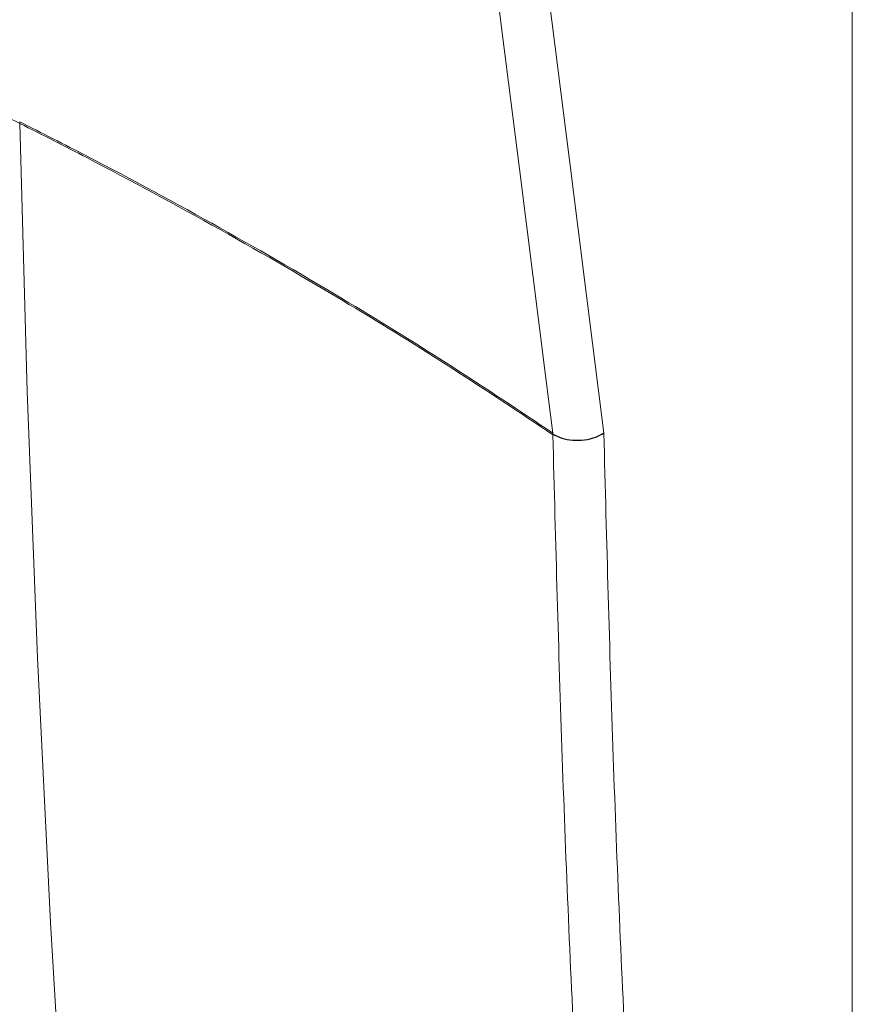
# Paper-space layout 'Blatt2' of a CAD drawing. Header units: millimetres. Extents: x 5 to 418, y 2 to 292.
# Tile 7 of 73: x 128 to 156, y 143 to 176. Entities that reach past the tile are written whole.
import ezdxf

# ---------------------------------------------------------------- set-up
doc = ezdxf.new("R2010")
doc.units = ezdxf.units.MM

psp = doc.layouts.new('Blatt2')

# ---------------------------------------------------------------- linework, layer by layer
at = {"color": 7, "linetype": 'Continuous', "lineweight": 18}
for p, q in [((156.178, 104.438), (156.178, 211.743)), ((128.454, 172.408), (128.455, 172.408)), ((128.458, 172.352), (128.458, 172.352)), ((146.205, 162.016), (146.202, 162.043)), ((146.206, 161.988), (146.205, 162.016))]:
    psp.add_line(p, q, dxfattribs=at)
at = {"color": 7, "linetype": 'Continuous', "lineweight": 18, "flags": 128}
for points in [[(146.202, 162.043), (145.984, 163.781), (145.094, 170.839), (144.512, 175.456), (143.995, 179.564), (143.956, 179.875)], [(145.679, 179.691), (145.686, 179.637), (146.759, 171.126), (147.337, 166.535), (147.904, 162.042)], [(128.458, 172.352), (128.705, 163.423), (129.045, 154.552), (129.478, 145.741), (130.005, 136.99), (130.625, 128.301), (131.338, 119.675), (132.145, 111.113), (133.044, 102.617), (134.037, 94.187)]]:
    psp.add_lwpolyline(points, dxfattribs=at)
at = {"color": 7, "linetype": 'Continuous', "lineweight": 18}
for centre, start, end in [((127.865, 172.341), 1.1008, 6.4986), ((127.865, 172.34), 1.0991, 6.4968)]:
    psp.add_arc(centre, 0.593, start, end, dxfattribs=at)
for points, knots in [([(128.458, 172.352), (128.072, 172.546), (127.476, 172.846), (126.882, 173.148), (126.672, 173.254)], [0, 0, 0, 0, 0.646852, 1, 1, 1, 1]), ([(128.455, 172.408), (129.199, 172.03), (131.466, 170.881), (135.149, 168.889), (139.2, 166.538), (142.89, 164.256), (145.098, 162.781), (146.202, 162.043)], [0, 0, 0, 0, 0.117651, 0.3582, 0.59907, 0.799442, 1, 1, 1, 1]), ([(146.206, 161.988), (145.102, 162.725), (142.894, 164.2), (139.205, 166.481), (135.155, 168.833), (131.467, 170.822), (129.207, 171.977), (128.458, 172.352), (128.458, 172.352)], [0, 0, 0, 0, 0.200453, 0.400907, 0.641626, 0.882344, 0.999999, 1, 1, 1, 1]), ([(151.875, 83.764), (151.31, 88.477), (150.331, 96.645), (149.185, 108.439), (148.295, 119.044), (147.55, 129.742), (146.953, 140.467), (146.491, 151.207), (146.301, 158.394), (146.206, 161.988)], [0, 0, 0, 0, 0.186151, 0.322641, 0.45913, 0.595577, 0.732024, 0.866012, 1, 1, 1, 1]), ([(147.904, 162.042), (147.999, 158.44), (148.188, 151.236), (148.651, 140.482), (149.247, 129.758), (149.992, 119.072), (150.881, 108.481), (152.026, 96.701), (153.003, 88.543), (153.567, 83.836)], [0, 0, 0, 0, 0.134348, 0.268696, 0.405009, 0.541322, 0.677677, 0.814032, 1, 1, 1, 1])]:
    psp.add_open_spline(points, degree=3, knots=knots, dxfattribs=at)
at = {"color": 7, "linetype": 'Continuous', "lineweight": 25}
psp.add_open_spline([(146.206, 162.016), (146.301, 161.964), (146.49, 161.859), (146.868, 161.792), (147.265, 161.803), (147.622, 161.892), (147.821, 161.989), (147.901, 162.04), (147.904, 162.042)], degree=3, knots=[0, 0, 0, 0, 0.206016, 0.412028, 0.618153, 0.82455, 0.99366, 1, 1, 1, 1], dxfattribs=at)

doc.saveas('drawing.dxf')
